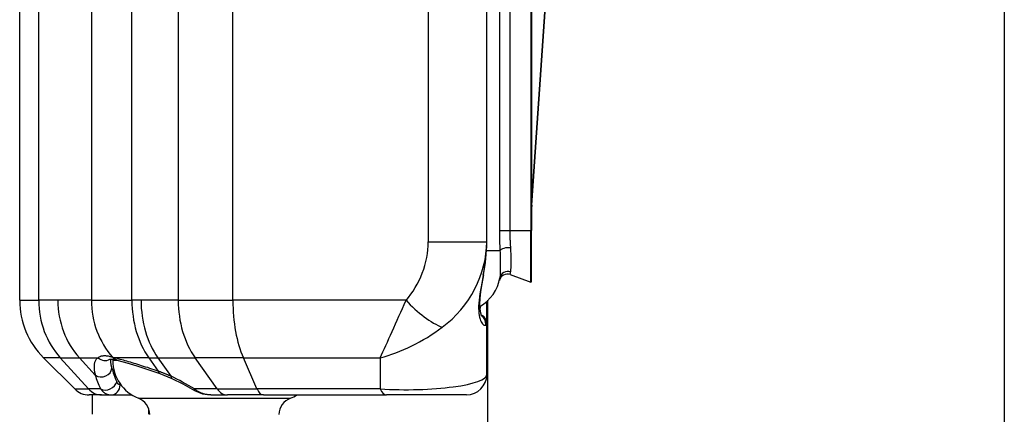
# Model space of a CAD drawing. Header units: inches. Extents: x 0 to 160, y -11 to 104.
# Tile 54 of 121: x 26.077 to 27.456, y 86.396 to 86.949. Entities that reach past the tile are written whole.
import ezdxf

# ---------------------------------------------------------------- set-up
doc = ezdxf.new("R2010")
doc.units = ezdxf.units.IN
doc.header["$LTSCALE"] = 9.614827
doc.header["$MEASUREMENT"] = 0
doc.layers.add('Visible Edges(ANSI)', color=7, linetype='Continuous', lineweight=25)
doc.layers.add('Visible Tangent Edges(ANSI)', color=7, linetype='Continuous', lineweight=25)

msp = doc.modelspace()

# ---------------------------------------------------------------- linework, layer by layer
at = {"layer": 'Visible Edges(ANSI)'}
for p, q in [((27.456, 88.3052), (27.456, 22.7807)), ((26.0772, 86.5555), (26.0772, 87.9755)), ((26.7313, 86.6374), (26.7313, 87.8936)), ((26.7937, 87.8775), (26.7937, 86.6535)), ((26.7942, 86.6887), (26.8214, 87.0819)), ((26.7937, 86.5816), (26.7937, 86.6535)), ((26.7313, 86.6366), (26.7313, 86.6374)), ((26.7639, 86.5916), (26.7929, 86.5811)), ((26.7313, 86.5225), (26.7313, 86.554)), ((26.733, 56.2529), (26.733, 86.5555)), ((26.7313, 86.4514), (26.7313, 86.5225)), ((26.1543, 86.4312), (26.1106, 86.475)), ((26.2047, 86.4723), (26.2047, 86.473)), ((26.2075, 86.4729), (26.2075, 86.4711)), ((26.2736, 86.4528), (26.2904, 86.446)), ((26.192, 86.4229), (26.1744, 86.4229)), ((26.1785, 86.4229), (26.1785, 86.3957)), ((26.192, 86.4229), (26.2049, 86.4229)), ((26.2049, 86.4229), (26.2342, 86.4229)), ((26.3447, 86.4229), (26.368, 86.4229)), ((26.4184, 86.4229), (26.368, 86.4229)), ((26.4184, 86.4229), (26.591, 86.4229)), ((26.7028, 86.4229), (26.591, 86.4229)), ((26.258, 86.3957), (26.258, 86.4029))]:
    msp.add_line(p, q, dxfattribs=at)
at = {"layer": 'Visible Edges(ANSI)', "flags": 128}
for points in [[(26.7267, 86.5911), (26.7301, 86.6145), (26.7313, 86.6366)], [(26.7267, 86.5911), (26.7245, 86.5788), (26.7227, 86.5678), (26.7216, 86.5581), (26.7213, 86.5498), (26.7216, 86.543), (26.7224, 86.5378), (26.7234, 86.5345), (26.7239, 86.5333)], [(26.2036, 86.4729), (26.2041, 86.473), (26.2057, 86.4731), (26.2087, 86.4728), (26.2129, 86.4718)], [(26.215, 86.4713), (26.2272, 86.4679), (26.2413, 86.4636), (26.2568, 86.4586), (26.2736, 86.4528)], [(26.2904, 86.446), (26.3058, 86.4384), (26.3218, 86.4292)], [(26.3218, 86.4292), (26.333, 86.4244), (26.3447, 86.4229)]]:
    msp.add_lwpolyline(points, dxfattribs=at)
at = {"layer": 'Visible Edges(ANSI)'}
for centre, radius, start, end in [((27.0351, 86.6721), 0.2414, 176.0548, 180), ((26.6935, 86.5965), 0.0569, 299.297, 350.4002), ((26.76, 86.5809), 0.0114, 70, 166.7969), ((26.7931, 86.5816), 0.000569, 250, 0), ((26.1911, 86.5555), 0.1139, 180, 225), ((26.7171, 86.5225), 0.0142, 0, 65.1752), ((26.2645, 86.4711), 0.0569, 180, 248.2418), ((26.7028, 86.4514), 0.0285, 270, 0), ((26.1744, 86.4514), 0.0285, 225, 270), ((26.4352, 86.4711), 0.0569, 291.7582, 302.1457), ((26.2339, 86.3944), 0.0256, 2.7895, 68.2418), ((26.4658, 86.3944), 0.0256, 111.7582, 177.2105)]:
    msp.add_arc(centre, radius, start, end, dxfattribs=at)
msp.add_ellipse((26.3304, 86.4372), major_axis=(0.1419, -0.0406), ratio=0.012703, start_param=2.523933, end_param=2.549986, dxfattribs=at)
at = {"layer": 'Visible Tangent Edges(ANSI)'}
for p, q in [((26.1039, 86.5555), (26.1039, 87.9755)), ((26.2344, 86.5555), (26.2344, 87.9755)), ((26.2993, 87.9755), (26.2993, 86.5555)), ((26.3758, 86.5555), (26.3758, 87.9755)), ((26.6494, 87.8936), (26.6494, 86.6374)), ((26.7489, 87.8775), (26.7489, 86.6535)), ((26.7639, 86.6535), (26.7639, 87.8775)), ((26.7929, 87.8775), (26.7929, 86.6535)), ((26.794, 86.6888), (26.8212, 87.0819)), ((26.1777, 86.9637), (26.1777, 86.5555)), ((26.794, 86.6888), (26.7937, 86.6888)), ((26.794, 86.6888), (26.7942, 86.6887)), ((26.7489, 86.6535), (26.7639, 86.6535)), ((26.7639, 86.6535), (26.7929, 86.6535)), ((26.7937, 86.6535), (26.7929, 86.6535)), ((26.7929, 86.5811), (26.7929, 86.6535)), ((26.6494, 86.6374), (26.7313, 86.6374)), ((26.7498, 86.625), (26.731, 86.625)), ((26.0772, 86.5555), (26.1039, 86.5555)), ((26.1307, 86.5555), (26.1039, 86.5555)), ((26.1777, 86.5555), (26.1307, 86.5555)), ((26.1777, 86.5555), (26.2344, 86.5555)), ((26.2472, 86.5555), (26.2344, 86.5555)), ((26.2993, 86.5555), (26.2472, 86.5555)), ((26.2993, 86.5555), (26.3758, 86.5555)), ((26.6183, 86.5555), (26.3758, 86.5555)), ((26.1341, 86.475), (26.1106, 86.475)), ((26.1737, 86.4312), (26.1341, 86.475)), ((26.1341, 86.475), (26.1609, 86.475)), ((26.1831, 86.4505), (26.1609, 86.475)), ((26.1609, 86.475), (26.1871, 86.475)), ((26.2096, 86.475), (26.2073, 86.4756)), ((26.2157, 86.4711), (26.2075, 86.4711)), ((26.258, 86.475), (26.2096, 86.475)), ((26.258, 86.475), (26.2712, 86.4562)), ((26.258, 86.475), (26.2708, 86.475)), ((26.2708, 86.475), (26.2892, 86.4489)), ((26.2708, 86.475), (26.3228, 86.475)), ((26.3538, 86.4312), (26.3228, 86.475)), ((26.3904, 86.475), (26.3228, 86.475)), ((26.4095, 86.4312), (26.3904, 86.475)), ((26.3904, 86.475), (26.5821, 86.475)), ((26.5821, 86.475), (26.5821, 86.4312)), ((26.2188, 86.4371), (26.2178, 86.4371)), ((26.1543, 86.4312), (26.1737, 86.4312)), ((26.1906, 86.4312), (26.1737, 86.4312)), ((26.3538, 86.4312), (26.3221, 86.4312)), ((26.3538, 86.4312), (26.4095, 86.4312)), ((26.5821, 86.4312), (26.4095, 86.4312)), ((26.2434, 86.4182), (26.4557, 86.4182))]:
    msp.add_line(p, q, dxfattribs=at)
at = {"layer": 'Visible Tangent Edges(ANSI)', "flags": 128}
for points in [[(26.7489, 86.6535), (26.7489, 86.6523), (26.7489, 86.6511), (26.7489, 86.6499), (26.7489, 86.6486), (26.7489, 86.6474), (26.749, 86.6462), (26.749, 86.645), (26.749, 86.6438), (26.749, 86.6426), (26.7491, 86.6414), (26.7491, 86.6402), (26.7492, 86.639), (26.7492, 86.6378), (26.7492, 86.6366), (26.7493, 86.6354), (26.7493, 86.6342), (26.7494, 86.6331), (26.7494, 86.6319), (26.7495, 86.6307), (26.7495, 86.6296), (26.7496, 86.6284), (26.7496, 86.6273), (26.7497, 86.6261), (26.7498, 86.625)], [(26.7649, 86.6292), (26.7648, 86.6302), (26.7648, 86.6311), (26.7647, 86.6321), (26.7646, 86.6331), (26.7646, 86.6341), (26.7645, 86.6351), (26.7645, 86.6361), (26.7644, 86.6371), (26.7643, 86.6381), (26.7643, 86.6391), (26.7642, 86.6401), (26.7642, 86.6411), (26.7641, 86.6421), (26.7641, 86.6432), (26.7641, 86.6442), (26.764, 86.6452), (26.764, 86.6463), (26.764, 86.6473), (26.7639, 86.6483), (26.7639, 86.6494), (26.7639, 86.6504), (26.7639, 86.6514), (26.7639, 86.6525), (26.7639, 86.6535)], [(26.7647, 86.5952), (26.7649, 86.5959), (26.765, 86.5967), (26.7651, 86.5976), (26.7652, 86.5985), (26.7652, 86.5995), (26.7653, 86.6006), (26.7654, 86.6017), (26.7654, 86.6029), (26.7654, 86.6042), (26.7655, 86.6055), (26.7655, 86.6069), (26.7655, 86.6083), (26.7655, 86.6098), (26.7655, 86.6114), (26.7655, 86.613), (26.7655, 86.6146), (26.7655, 86.6163), (26.7654, 86.618), (26.7654, 86.6198), (26.7653, 86.6216), (26.7652, 86.6234), (26.7652, 86.6253), (26.765, 86.6272), (26.7649, 86.6292)], [(26.7498, 86.625), (26.7499, 86.6228), (26.75, 86.6207), (26.75, 86.6185), (26.7501, 86.6164), (26.7501, 86.6144), (26.7502, 86.6123), (26.7502, 86.6103), (26.7502, 86.6084), (26.7502, 86.6065), (26.7502, 86.6047), (26.7502, 86.6029), (26.7502, 86.6012), (26.7502, 86.5996), (26.7502, 86.5981), (26.7502, 86.5966), (26.7502, 86.5952), (26.7501, 86.5939), (26.7501, 86.5927), (26.75, 86.5915), (26.75, 86.5905), (26.7499, 86.5895), (26.7498, 86.5886), (26.7497, 86.5878), (26.7496, 86.5871)], [(26.7264, 86.5906), (26.7252, 86.5851), (26.7242, 86.5797), (26.7232, 86.5746), (26.7224, 86.5696), (26.7216, 86.5648), (26.721, 86.5602), (26.7204, 86.5559), (26.7201, 86.5517), (26.7199, 86.5478), (26.7199, 86.5441), (26.72, 86.5406), (26.7203, 86.5374), (26.7207, 86.5344), (26.7212, 86.5317), (26.7219, 86.5293), (26.7226, 86.5272), (26.7234, 86.5253), (26.7243, 86.5238), (26.7253, 86.5225), (26.7262, 86.5216), (26.7272, 86.5209), (26.7281, 86.5206), (26.7289, 86.5205), (26.7297, 86.5208)], [(26.7639, 86.5916), (26.7639, 86.5917), (26.7639, 86.5917), (26.7639, 86.5917), (26.7639, 86.5917), (26.7639, 86.5918), (26.7639, 86.5919), (26.764, 86.5919), (26.764, 86.592), (26.764, 86.5921), (26.764, 86.5923), (26.7641, 86.5924), (26.7641, 86.5925), (26.7642, 86.5927), (26.7642, 86.5928), (26.7642, 86.593), (26.7643, 86.5932), (26.7643, 86.5934), (26.7644, 86.5936), (26.7644, 86.5939), (26.7645, 86.5941), (26.7645, 86.5944), (26.7646, 86.5946), (26.7647, 86.5949), (26.7647, 86.5952)], [(26.2073, 86.4756), (26.2062, 86.4759), (26.205, 86.4762), (26.2039, 86.4765), (26.2029, 86.4767), (26.2018, 86.477), (26.2008, 86.4771), (26.1998, 86.4773), (26.1988, 86.4774), (26.1979, 86.4775), (26.197, 86.4775), (26.1961, 86.4776), (26.1952, 86.4775), (26.1944, 86.4775), (26.1936, 86.4774), (26.1928, 86.4773), (26.192, 86.4772), (26.1913, 86.477), (26.1906, 86.4768), (26.19, 86.4766), (26.1893, 86.4763), (26.1887, 86.476), (26.1882, 86.4757), (26.1876, 86.4753), (26.1871, 86.475)], [(26.1871, 86.475), (26.1863, 86.4744), (26.1856, 86.4739), (26.185, 86.4733), (26.1844, 86.4726), (26.1838, 86.4719), (26.1834, 86.4711), (26.1829, 86.4703), (26.1825, 86.4694), (26.1822, 86.4685), (26.1819, 86.4676), (26.1817, 86.4666), (26.1815, 86.4656), (26.1814, 86.4645), (26.1814, 86.4634), (26.1813, 86.4623), (26.1813, 86.4611), (26.1814, 86.4599), (26.1815, 86.4586), (26.1817, 86.4573), (26.1819, 86.456), (26.1821, 86.4547), (26.1824, 86.4533), (26.1828, 86.4519), (26.1831, 86.4505)], [(26.2063, 86.4605), (26.2062, 86.4611), (26.2061, 86.4616), (26.2059, 86.4621), (26.2058, 86.4627), (26.2057, 86.4632), (26.2056, 86.4637), (26.2055, 86.4642), (26.2054, 86.4647), (26.2053, 86.4652), (26.2053, 86.4657), (26.2052, 86.4662), (26.2051, 86.4667), (26.205, 86.4672), (26.205, 86.4677), (26.2049, 86.4682), (26.2049, 86.4687), (26.2048, 86.4691), (26.2048, 86.4696), (26.2048, 86.4701), (26.2047, 86.4705), (26.2047, 86.471), (26.2047, 86.4714), (26.2047, 86.4719), (26.2047, 86.4723)], [(26.2712, 86.4562), (26.2682, 86.4572), (26.2653, 86.4582), (26.2623, 86.4592), (26.2594, 86.4601), (26.2565, 86.4611), (26.2536, 86.462), (26.2508, 86.4629), (26.248, 86.4638), (26.2453, 86.4647), (26.2426, 86.4655), (26.2399, 86.4663), (26.2373, 86.4671), (26.2347, 86.4679), (26.2322, 86.4687), (26.2297, 86.4694), (26.2273, 86.4701), (26.2249, 86.4708), (26.2225, 86.4715), (26.2202, 86.4721), (26.218, 86.4727), (26.2158, 86.4733), (26.2137, 86.4739), (26.2116, 86.4744), (26.2096, 86.475)], [(26.2892, 86.4489), (26.2884, 86.4492), (26.2877, 86.4496), (26.2869, 86.4499), (26.2862, 86.4503), (26.2854, 86.4506), (26.2847, 86.4509), (26.2839, 86.4512), (26.2832, 86.4515), (26.2824, 86.4519), (26.2817, 86.4522), (26.2809, 86.4525), (26.2802, 86.4528), (26.2794, 86.4531), (26.2787, 86.4534), (26.2779, 86.4537), (26.2772, 86.454), (26.2764, 86.4543), (26.2757, 86.4545), (26.275, 86.4548), (26.2742, 86.4551), (26.2735, 86.4554), (26.2727, 86.4556), (26.272, 86.4559), (26.2712, 86.4562)], [(26.2178, 86.4371), (26.2176, 86.4372), (26.2173, 86.4372), (26.2171, 86.4372), (26.2169, 86.4373), (26.2167, 86.4373), (26.2165, 86.4374), (26.2162, 86.4375), (26.216, 86.4376), (26.2158, 86.4377), (26.2156, 86.4379), (26.2154, 86.438), (26.2152, 86.4382), (26.215, 86.4384), (26.2148, 86.4386), (26.2146, 86.4388), (26.2144, 86.439), (26.2143, 86.4392), (26.2141, 86.4395), (26.2139, 86.4398), (26.2137, 86.44), (26.2136, 86.4403), (26.2134, 86.4406), (26.2132, 86.441), (26.2131, 86.4413)], [(26.1906, 86.4312), (26.1911, 86.4306), (26.1916, 86.4299), (26.1921, 86.4293), (26.1926, 86.4287), (26.1931, 86.4281), (26.1937, 86.4276), (26.1942, 86.4271), (26.1948, 86.4266), (26.1954, 86.4262), (26.196, 86.4258), (26.1966, 86.4254), (26.1972, 86.425), (26.1978, 86.4247), (26.1984, 86.4244), (26.199, 86.4241), (26.1996, 86.4239), (26.2003, 86.4236), (26.2009, 86.4234), (26.2015, 86.4233), (26.2022, 86.4231), (26.2029, 86.423), (26.2035, 86.423), (26.2042, 86.4229), (26.2049, 86.4229)], [(26.3447, 86.4229), (26.3437, 86.4229), (26.3427, 86.423), (26.3417, 86.423), (26.3407, 86.4231), (26.3397, 86.4233), (26.3387, 86.4234), (26.3377, 86.4236), (26.3367, 86.4239), (26.3358, 86.4241), (26.3348, 86.4244), (26.3338, 86.4247), (26.3329, 86.425), (26.3319, 86.4254), (26.331, 86.4258), (26.33, 86.4262), (26.3291, 86.4266), (26.3282, 86.4271), (26.3273, 86.4276), (26.3264, 86.4281), (26.3255, 86.4287), (26.3246, 86.4293), (26.3238, 86.4299), (26.3229, 86.4306), (26.3221, 86.4312)]]:
    msp.add_lwpolyline(points, dxfattribs=at)
at = {"layer": 'Visible Tangent Edges(ANSI)'}
for centre, radius, start, end in [((27.0351, 86.6721), 0.2416, 176.0548, 177.6489), ((26.2645, 86.4711), 0.0569, 180, 248.2418)]:
    msp.add_arc(centre, radius, start, end, dxfattribs=at)
for centre, major_axis, ratio, start_param, end_param in [((26.5925, 86.6124), (0.0295, 0.0784), 0.621054, 4.156572, 5.257137), ((26.6174, 86.6124), (0.0767, 0.1047), 0.803824, 4.351251, 5.451817), ((26.6174, 86.547), (0.0807, 0.1655), 0.485754, 5.204096, 5.499536), ((26.761, 86.625), (-0.0114, -0.0007), 0.370944, 4.340349, 6.121765), ((26.7127, 86.5937), (0.014, -0.0026), 0.181768, 6.083941, 6.283185), ((26.7608, 86.5852), (-0.0112, 0.0019), 0.943307, 4.520976, 6.283185), ((26.2071, 86.5555), (0, -0.1139), 0.906308, 4.712389, 5.497787), ((26.2339, 86.5555), (0, -0.1139), 0.906308, 4.712389, 5.497787), ((26.2809, 86.5555), (0, -0.1139), 0.906308, 4.712389, 5.489786), ((26.3149, 86.5555), (0, -0.1139), 0.707107, 4.712389, 5.497787), ((26.3277, 86.5555), (0, -0.1139), 0.707107, 4.712389, 5.497787), ((26.3798, 86.5555), (0, -0.1139), 0.707107, 4.712389, 5.497787), ((26.4257, 86.5555), (0, -0.1139), 0.438371, 4.712389, 5.497787), ((26.6174, 86.5555), (-0.0508, -0.1139), 0.006141, 0.788135, 1.573533), ((26.6432, 86.5555), (-0.0425, 0.0379), 0.308703, 1.237432, 2.464518), ((26.7171, 86.5937), (0, -0.0569), 0.176777, 0.467736, 0.635763), ((26.7157, 86.5225), (0, -0.0142), 0.99367, 1.446457, 2.56307), ((26.6174, 86.5555), (0.1093, 0.0677), 0.468915, 4.11447, 4.899868), ((26.6174, 86.5225), (0.1139, 0), 0.092967, 6.115652, 6.283185), ((26.1962, 86.485), (0.0075, -0.0121), 0.950844, 4.977679, 6.275224), ((26.2165, 86.4856), (-0.0037, -0.0138), 0.827736, 5.716525, 6.283185), ((26.2186, 86.485), (-0.0037, -0.0138), 0.813836, 5.722916, 6.283185), ((26.1923, 86.4605), (0.0137, 0.0037), 0.864784, 3.779008, 5.979206), ((26.3407, 86.3178), (-0.1556, 0.1556), 0.221695, 0.369039, 0.56033), ((26.3499, 86.3278), (-0.141, 0.1563), 0.220629, 0.390768, 0.582059), ((26.2784, 86.4662), (-0.0047, -0.0134), 0.427788, 5.697019, 6.283185), ((26.3427, 86.3049), (-0.1473, 0.1473), 0.414214, 5.23498, 5.447575), ((26.2963, 86.459), (-0.0059, -0.013), 0.308677, 5.729683, 6.283185), ((26.6174, 86.4514), (-0.1139, 0), 0.185935, 1.255629, 3.141593), ((26.1997, 86.4413), (-0.0128, -0.0061), 0.770941, 0.488384, 2.586755), ((26.2049, 86.4371), (0, -0.0142), 0.909627, 0, 1.570796), ((26.192, 86.4514), (0, -0.0285), 0.906308, 5.497787, 6.283185), ((26.3292, 86.4413), (-0.0075, -0.0121), 0.110599, 5.756019, 6.283185), ((26.368, 86.4514), (0, -0.0285), 0.707107, 5.497787, 6.283185), ((26.4184, 86.4514), (0, -0.0285), 0.438371, 5.497787, 6.283185), ((26.591, 86.4514), (0, -0.0285), 0.438371, 5.497787, 6.283185)]:
    msp.add_ellipse(centre, major_axis=major_axis, ratio=ratio, start_param=start_param, end_param=end_param, dxfattribs=at)

doc.saveas('drawing.dxf')
